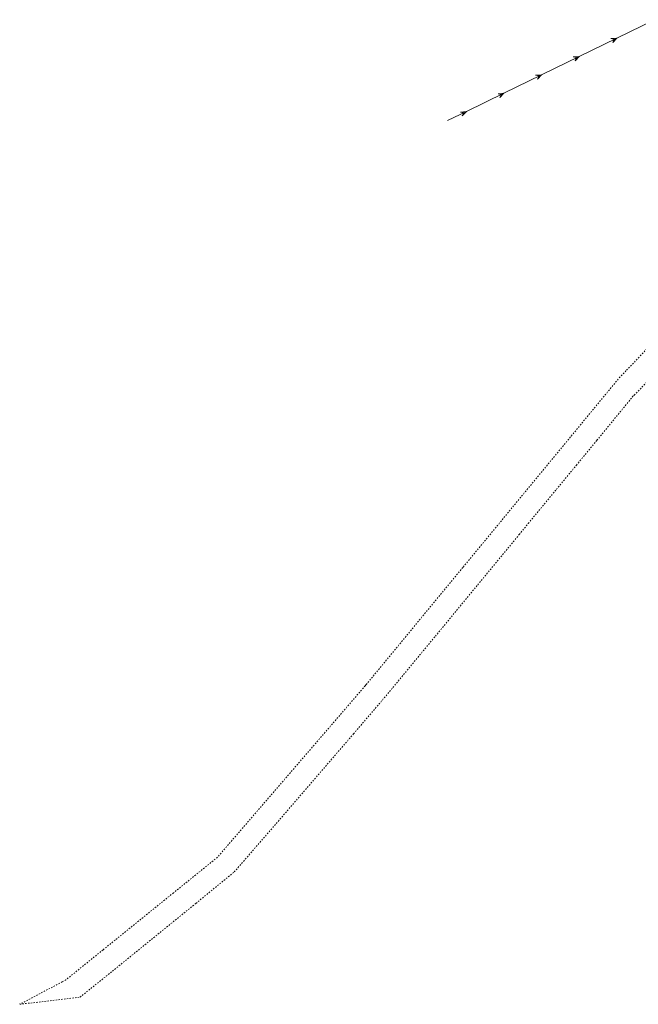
# Model space of a CAD drawing. Header units: millimetres. Extents: x 7509325 to 7510261, y 5702462 to 5703755.
# Tile 1 of 26: x 7509420 to 7509642, y 5702462 to 5702815. Entities that reach past the tile are written whole.
import ezdxf

# ---------------------------------------------------------------- set-up
doc = ezdxf.new("R2010")
doc.units = ezdxf.units.MM
doc.linetypes.add('4_SUEP_A', pattern=[0])
doc.linetypes.add('GUZ', pattern=[1, 0.5, -0.5])
doc.layers.add('SUEP_L_0', color=1, linetype='4_SUEP_A', lineweight=18)
doc.layers.add('Uzytki', color=7, linetype='GUZ', lineweight=18)

msp = doc.modelspace()

# ---------------------------------------------------------------- linework, layer by layer
at = {"layer": 'SUEP_L_0', "linetype": '4_SUEP_A'}
for p, q in [((7509634.19, 5702808.33), (7509647.67, 5702814.91)), ((7509620.71, 5702801.75), (7509634.19, 5702808.33)), ((7509632.06, 5702808.13), (7509634.19, 5702808.33)), ((7509632.06, 5702808.13), (7509633.29, 5702807.89)), ((7509634.19, 5702808.33), (7509632.72, 5702806.78)), ((7509633.29, 5702807.89), (7509632.72, 5702806.78)), ((7509607.23, 5702795.17), (7509620.71, 5702801.75)), ((7509618.58, 5702801.55), (7509620.71, 5702801.75)), ((7509618.58, 5702801.55), (7509619.81, 5702801.31)), ((7509620.71, 5702801.75), (7509619.24, 5702800.2)), ((7509619.81, 5702801.31), (7509619.24, 5702800.2)), ((7509593.75, 5702788.59), (7509607.23, 5702795.17)), ((7509605.1, 5702794.97), (7509607.23, 5702795.17)), ((7509605.1, 5702794.97), (7509606.33, 5702794.73)), ((7509607.23, 5702795.17), (7509605.76, 5702793.62)), ((7509606.33, 5702794.73), (7509605.76, 5702793.62)), ((7509580.27, 5702782.01), (7509593.75, 5702788.59)), ((7509591.62, 5702788.39), (7509593.75, 5702788.59)), ((7509591.62, 5702788.39), (7509592.85, 5702788.15)), ((7509593.75, 5702788.59), (7509592.28, 5702787.04)), ((7509592.85, 5702788.15), (7509592.28, 5702787.04)), ((7509573.53, 5702778.72), (7509580.27, 5702782.01)), ((7509578.14, 5702781.81), (7509580.27, 5702782.01)), ((7509580.27, 5702782.01), (7509578.8, 5702780.46)), ((7509578.14, 5702781.81), (7509579.37, 5702781.57)), ((7509579.37, 5702781.57), (7509578.8, 5702780.46))]:
    msp.add_line(p, q, dxfattribs=at)
at = {"layer": 'Uzytki'}
for p, q in [((7509655.38, 5702707.72), (7509637.49, 5702689.09)), ((7509640.46, 5702680.32), (7509652.99, 5702693.51)), ((7509635.37, 5702686.89), (7509617.59, 5702665.35)), ((7509637.49, 5702689.09), (7509635.37, 5702686.89)), ((7509627.09, 5702664.18), (7509639.99, 5702679.93)), ((7509639.99, 5702679.93), (7509640.46, 5702680.32)), ((7509617.59, 5702665.35), (7509596.63, 5702639.94)), ((7509619.71, 5702655.25), (7509627.09, 5702664.18)), ((7509612.55, 5702646.57), (7509619.71, 5702655.25)), ((7509602.48, 5702634.36), (7509612.55, 5702646.57)), ((7509596.63, 5702639.94), (7509579.01, 5702618.59)), ((7509599.21, 5702630.38), (7509602.48, 5702634.36)), ((7509584.34, 5702612.37), (7509599.21, 5702630.38)), ((7509579.01, 5702618.59), (7509563.1, 5702599.31)), ((7509569.16, 5702593.96), (7509581.89, 5702609.38)), ((7509581.89, 5702609.38), (7509584.34, 5702612.37)), ((7509563.1, 5702599.31), (7509547.23, 5702580.06)), ((7509553.98, 5702575.57), (7509569.16, 5702593.96)), ((7509547.23, 5702580.06), (7509544.36, 5702576.59)), ((7509544.01, 5702576.17), (7509525.04, 5702554.15)), ((7509544.36, 5702576.59), (7509544.01, 5702576.17)), ((7509550.19, 5702571.07), (7509553.98, 5702575.57)), ((7509539.84, 5702558.96), (7509550.19, 5702571.07)), ((7509512.16, 5702526.84), (7509539.84, 5702558.96)), ((7509525.04, 5702554.15), (7509496.95, 5702521.55)), ((7509497.1, 5702509.48), (7509512.16, 5702526.84)), ((7509496.95, 5702521.55), (7509491.05, 5702514.7)), ((7509491.05, 5702514.7), (7509475.28, 5702501.95)), ((7509483.35, 5702498.2), (7509497.1, 5702509.48)), ((7509475.28, 5702501.95), (7509454.39, 5702485.05)), ((7509453.44, 5702473.92), (7509483.35, 5702498.2)), ((7509454.39, 5702485.05), (7509450.04, 5702481.53)), ((7509450.04, 5702481.53), (7509436.75, 5702470.79)), ((7509441.8, 5702464.57), (7509453.44, 5702473.92)), ((7509435.43, 5702470.08), (7509420.18, 5702462.02)), ((7509436.75, 5702470.79), (7509435.43, 5702470.08)), ((7509420.18, 5702462.02), (7509441.8, 5702464.57))]:
    msp.add_line(p, q, dxfattribs=at)

doc.saveas('drawing.dxf')
